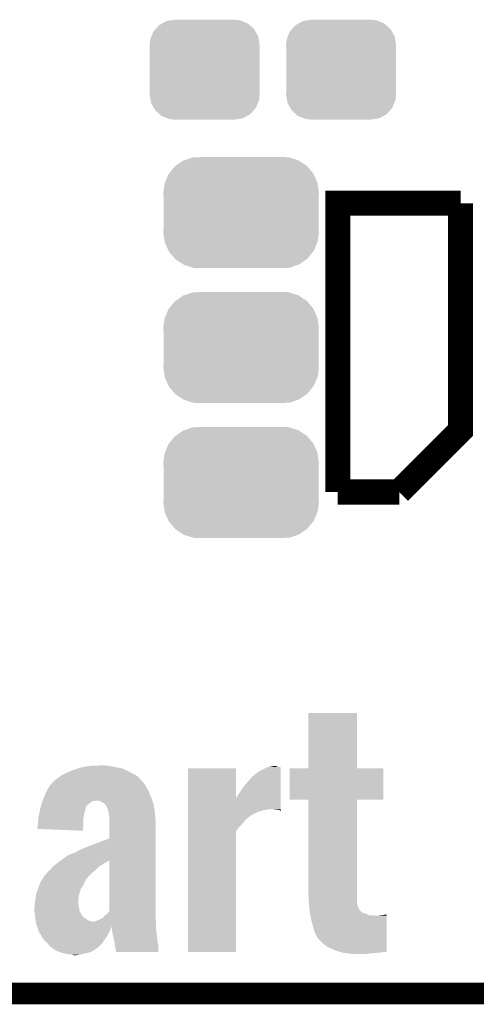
# Model space of a CAD drawing. Extents: x -1.3 to 24.2, y -3.9 to 39.2.
# Tile 3 of 53: x 4.2 to 7.4, y -3.9 to 3. Entities that reach past the tile are written whole.
import ezdxf

# ---------------------------------------------------------------- set-up
doc = ezdxf.new("R2010")
doc.units = 0
doc.layers.get('0').update_dxf_attribs({"linetype": 'CONTINUOUS'})
for name, color, linetype in [('SMART_DOF_6_CLICK_V100_GKO', 5, 'CONTINUOUS'), ('SMART_DOF_6_CLICK_V100_GTO', 14, 'CONTINUOUS'), ('SMART_DOF_6_CLICK_V100_GTS', 12, 'CONTINUOUS')]:
    doc.layers.add(name, color=color, linetype=linetype)

# ---------------------------------------------------------------- blocks, each defined once
blk = doc.blocks.new('CUSTOM_72')
for points in [[(-0.268438, 0.342124), (-0.233628, 0.347838), (0.2622, 0.342124), (0.247972, 0.347838)], [(-0.233628, 0.347838), (-0.20955, 0.35179), (0.247972, 0.347838), (0.20955, 0.35179)], [(-0.360486, 0.26887), (-0.34504, 0.286174), (0.357822, 0.26887), (0.348152, 0.286174)], [(-0.34504, 0.286174), (-0.320744, 0.31339), (0.348152, 0.286174), (0.317222, 0.31339)], [(-0.320744, 0.31339), (-0.298526, 0.325596), (0.317222, 0.31339), (0.30335, 0.325596)], [(-0.298526, 0.325596), (-0.268438, 0.342124), (0.30335, 0.325596), (0.2622, 0.342124)], [(-0.38735, 0.17526), (-0.383124, 0.213652), (0.38735, 0.17526), (0.380766, 0.213652)], [(-0.383124, 0.213652), (-0.37475, 0.234078), (0.380766, 0.213652), (0.377262, 0.234078)], [(-0.37475, 0.234078), (-0.360486, 0.26887), (0.377262, 0.234078), (0.357822, 0.26887)], [(-0.38608, 0.154124), (-0.38735, 0.17526), (0.38608, 0.154124), (0.38735, 0.17526)], [(-0.38608, -0.154124), (-0.38608, 0.154124), (0.38608, -0.154124), (0.38608, 0.154124)], [(-0.38735, -0.17526), (-0.38608, -0.154124), (0.38735, -0.17526), (0.38608, -0.154124)], [(-0.380764, -0.213652), (-0.38735, -0.17526), (0.383124, -0.213652), (0.38735, -0.17526)], [(-0.377262, -0.234078), (-0.380764, -0.213652), (0.374748, -0.234078), (0.383124, -0.213652)], [(-0.35782, -0.26887), (-0.377262, -0.234078), (0.360486, -0.26887), (0.374748, -0.234078)], [(-0.348152, -0.286174), (-0.35782, -0.26887), (0.345038, -0.286174), (0.360486, -0.26887)], [(-0.31722, -0.31339), (-0.348152, -0.286174), (0.320744, -0.31339), (0.345038, -0.286174)], [(-0.30335, -0.325596), (-0.31722, -0.31339), (0.298524, -0.325596), (0.320744, -0.31339)], [(-0.262198, -0.342124), (-0.30335, -0.325596), (0.268438, -0.342124), (0.298524, -0.325596)], [(-0.247972, -0.347838), (-0.262198, -0.342124), (0.233626, -0.347838), (0.268438, -0.342124)], [(-0.20955, -0.35179), (-0.247972, -0.347838), (0.20955, -0.35179), (0.233626, -0.347838)]]:
    blk.add_solid(points)
blk = doc.blocks.new('CUSTOM_76')
for points in [[(-0.45942, 0.329798), (-0.408486, 0.365334), (0.461172, 0.329798), (0.40664, 0.365334)], [(-0.408486, 0.365334), (-0.398144, 0.368824), (0.40664, 0.365334), (0.401284, 0.368824)], [(-0.398144, 0.368824), (-0.340756, 0.388186), (0.401284, 0.368824), (0.337274, 0.388186)], [(-0.340756, 0.388186), (-0.308722, 0.38952), (0.337274, 0.388186), (0.332862, 0.38952)], [(-0.308722, 0.38952), (-0.269336, 0.39116), (0.332862, 0.38952), (0.269336, 0.39116)], [(-0.506452, 0.275566), (-0.46711, 0.324432), (0.50774, 0.275566), (0.46578, 0.324432)], [(-0.46711, 0.324432), (-0.45942, 0.329798), (0.46578, 0.324432), (0.461172, 0.329798)], [(-0.539378, 0.202748), (-0.536172, 0.210462), (0.538362, 0.202748), (0.537258, 0.210462)], [(-0.536172, 0.210462), (-0.511936, 0.268752), (0.537258, 0.210462), (0.51083, 0.268752)], [(-0.511936, 0.268752), (-0.506452, 0.275566), (0.51083, 0.268752), (0.50774, 0.275566)], [(-0.54737, 0.1397), (-0.539378, 0.202748), (0.54737, 0.1397), (0.538362, 0.202748)], [(-0.5461, 0.114396), (-0.54737, 0.1397), (0.5461, 0.114396), (0.54737, 0.1397)], [(-0.5461, -0.114396), (-0.5461, 0.114396), (0.5461, -0.114396), (0.5461, 0.114396)], [(-0.54737, -0.1397), (-0.5461, -0.114396), (0.54737, -0.1397), (0.5461, -0.114396)], [(-0.538362, -0.202744), (-0.54737, -0.1397), (0.53938, -0.202744), (0.54737, -0.1397)], [(-0.53726, -0.210462), (-0.538362, -0.202744), (0.53617, -0.210462), (0.53938, -0.202744)], [(-0.510832, -0.26875), (-0.53726, -0.210462), (0.511938, -0.26875), (0.53617, -0.210462)], [(-0.507742, -0.275566), (-0.510832, -0.26875), (0.50645, -0.275566), (0.511938, -0.26875)], [(-0.465784, -0.32443), (-0.507742, -0.275566), (0.46711, -0.32443), (0.50645, -0.275566)], [(-0.461176, -0.329798), (-0.465784, -0.32443), (0.459416, -0.329798), (0.46711, -0.32443)], [(-0.406646, -0.365332), (-0.461176, -0.329798), (0.408488, -0.365332), (0.459416, -0.329798)], [(-0.401288, -0.368824), (-0.406646, -0.365332), (0.398138, -0.368824), (0.408488, -0.365332)], [(-0.337284, -0.388186), (-0.401288, -0.368824), (0.340756, -0.388186), (0.398138, -0.368824)], [(-0.332868, -0.389522), (-0.337284, -0.388186), (0.308672, -0.389522), (0.340756, -0.388186)], [(-0.269336, -0.39116), (-0.332868, -0.389522), (0.269336, -0.39116), (0.308672, -0.389522)]]:
    blk.add_solid(points)

msp = doc.modelspace()

# ---------------------------------------------------------------- linework, layer by layer
at = {"layer": 'SMART_DOF_6_CLICK_V100_GKO', "const_width": 0.1524}
msp.add_lwpolyline([(-1.27, -3.81), (21.59, -3.81)], dxfattribs=at)
at = {"layer": 'SMART_DOF_6_CLICK_V100_GTO', "const_width": 0.1778}
for points in [[(6.4262, -0.2794), (6.4262, 1.7526), (7.2898, 1.7526)], [(6.858, -0.2794), (7.2898, 0.1524), (7.2898, 1.7526)], [(6.4262, -0.2794), (6.858, -0.2794)]]:
    msp.add_lwpolyline(points, dxfattribs=at)
at = {"layer": 'SMART_DOF_6_CLICK_V100_GTO'}
for points in [[(6.21792, -2.225016), (6.217942, -1.836444), (6.560844, -2.225016), (6.56082, -1.836444)], [(6.217942, -1.836444), (6.217944, -1.83642), (6.56082, -1.836444), (6.217944, -1.83642)], [(4.5934, -2.227582), (4.62534, -2.21742), (4.914902, -2.227582), (4.864096, -2.21742)], [(4.62534, -2.21742), (4.672966, -2.2098), (4.864096, -2.21742), (4.825998, -2.2098)], [(4.672966, -2.2098), (4.688842, -2.20726), (4.825998, -2.2098), (4.80822, -2.20726)], [(4.688842, -2.20726), (4.75996, -2.20472), (4.80822, -2.20726), (4.79044, -2.20472)], [(5.923282, -2.219958), (5.934606, -2.217442), (6.024878, -2.219958), (6.02488, -2.217442)], [(5.934606, -2.217442), (5.94614, -2.21488), (6.02488, -2.217442), (6.004562, -2.21488)], [(5.94614, -2.21488), (5.97407, -2.209802), (6.004562, -2.21488), (5.989322, -2.209802)], [(5.97407, -2.209802), (5.974082, -2.2098), (5.989322, -2.209802), (5.974082, -2.2098)], [(4.46278, -2.28854), (4.48455, -2.273302), (5.022666, -2.28854), (5.006338, -2.273302)], [(4.48455, -2.273302), (4.488182, -2.27076), (5.006338, -2.273302), (5.001256, -2.27076)], [(4.488182, -2.27076), (4.52374, -2.25298), (5.001256, -2.27076), (4.965696, -2.25298)], [(4.52374, -2.25298), (4.569458, -2.2352), (4.965696, -2.25298), (4.930138, -2.2352)], [(4.569458, -2.2352), (4.5934, -2.227582), (4.930138, -2.2352), (4.914902, -2.227582)], [(5.37212, -2.433282), (5.372122, -2.225064), (5.709962, -2.433282), (5.70992, -2.225064)], [(5.372122, -2.225064), (5.372124, -2.22504), (5.70992, -2.225064), (5.372124, -2.22504)], [(5.78866, -2.3241), (5.826762, -2.280918), (6.02487, -2.3241), (6.024874, -2.280918)], [(5.826762, -2.280918), (5.872482, -2.24536), (6.024874, -2.280918), (6.024876, -2.24536)], [(5.872482, -2.24536), (5.923282, -2.219958), (6.024876, -2.24536), (6.024878, -2.219958)], [(6.08838, -2.445996), (6.088402, -2.225064), (6.746216, -2.445996), (6.74624, -2.225064)], [(6.088402, -2.225064), (6.088404, -2.22504), (6.74624, -2.225064), (6.560844, -2.22504)], [(6.088404, -2.22504), (6.21792, -2.225016), (6.560844, -2.22504), (6.560844, -2.225016)], [(4.37829, -2.38252), (4.395938, -2.35204), (5.0927, -2.38252), (5.07492, -2.35204)], [(4.395938, -2.35204), (4.401822, -2.341878), (5.07492, -2.35204), (5.068824, -2.341878)], [(4.401822, -2.341878), (4.417058, -2.326642), (5.068824, -2.341878), (5.059682, -2.326642)], [(4.417058, -2.326642), (4.429762, -2.313938), (5.059682, -2.326642), (5.046982, -2.313938)], [(4.429762, -2.313938), (4.434836, -2.308864), (5.046982, -2.313938), (5.044442, -2.308864)], [(4.434836, -2.308864), (4.442464, -2.301238), (5.044442, -2.308864), (5.036272, -2.301238)], [(4.442464, -2.301238), (4.447542, -2.298698), (5.036272, -2.301238), (5.03355, -2.298698)], [(4.447542, -2.298698), (4.46278, -2.28854), (5.03355, -2.298698), (5.022666, -2.28854)], [(5.75564, -2.36474), (5.78866, -2.3241), (6.024868, -2.36474), (6.02487, -2.3241)], [(4.359654, -2.4257), (4.37388, -2.390138), (5.11048, -2.4257), (5.095838, -2.390138)], [(4.37388, -2.390138), (4.37829, -2.38252), (5.095838, -2.390138), (5.0927, -2.38252)], [(5.717542, -2.425694), (5.720082, -2.415538), (6.024862, -2.425694), (6.024864, -2.415538)], [(5.720082, -2.415538), (5.73278, -2.400298), (6.024864, -2.415538), (6.024864, -2.400298)], [(5.73278, -2.400298), (5.75564, -2.36474), (6.024864, -2.400298), (6.024868, -2.36474)], [(4.33183, -2.50952), (4.33578, -2.491744), (4.65074, -2.50952), (4.655818, -2.491744)], [(4.33578, -2.491744), (4.335782, -2.49174), (4.655818, -2.491744), (4.65582, -2.49174)], [(4.335782, -2.49174), (4.33756, -2.486658), (4.65582, -2.49174), (4.6609, -2.486658)], [(4.33756, -2.486658), (4.343782, -2.46888), (4.6609, -2.486658), (4.681218, -2.46888)], [(4.343782, -2.46888), (4.348224, -2.456184), (4.681218, -2.46888), (4.701536, -2.456184)], [(4.348224, -2.456184), (4.349114, -2.45364), (4.701536, -2.456184), (4.7244, -2.45364)], [(4.349114, -2.45364), (4.35356, -2.44094), (5.120774, -2.45364), (5.116096, -2.44094)], [(4.35356, -2.44094), (4.359654, -2.4257), (5.116096, -2.44094), (5.11048, -2.4257)], [(4.782814, -2.471418), (4.747256, -2.45364), (5.127324, -2.471418), (5.120774, -2.45364)], [(4.784512, -2.473962), (4.782814, -2.471418), (5.12826, -2.473962), (5.127324, -2.471418)], [(4.792982, -2.486656), (4.784512, -2.473962), (5.130376, -2.486656), (5.12826, -2.473962)], [(4.798044, -2.489194), (4.792982, -2.486656), (5.1308, -2.489194), (5.130376, -2.486656)], [(4.79806, -2.491736), (4.798044, -2.489194), (5.131224, -2.491736), (5.1308, -2.489194)], [(4.810758, -2.524758), (4.79806, -2.491736), (5.136728, -2.524758), (5.131224, -2.491736)], [(5.372118, -2.5146), (5.37212, -2.433282), (6.024856, -2.5146), (6.024862, -2.433282)], [(5.709962, -2.433282), (5.717542, -2.425694), (6.024862, -2.433282), (6.024862, -2.425694)], [(6.217896, -2.44602), (6.08838, -2.445996), (6.746216, -2.44602), (6.746216, -2.445996)], [(6.217898, -2.446044), (6.217896, -2.44602), (6.56082, -2.446044), (6.746216, -2.44602)], [(6.21792, -3.098802), (6.217898, -2.446044), (6.56082, -3.098802), (6.56082, -2.446044)], [(4.318, -2.573018), (4.32562, -2.53746), (4.636452, -2.573018), (4.643118, -2.53746)], [(4.32562, -2.537458), (4.33183, -2.50952), (4.64312, -2.537458), (4.65074, -2.50952)], [(4.32562, -2.53746), (4.32562, -2.537458), (4.643118, -2.53746), (4.64312, -2.537458)], [(4.812452, -2.534918), (4.810758, -2.524758), (5.13842, -2.534918), (5.136728, -2.524758)], [(4.81838, -2.570478), (4.812452, -2.534918), (5.141266, -2.570478), (5.13842, -2.534918)], [(5.372116, -2.55524), (5.372118, -2.53238), (5.816596, -2.55524), (5.86232, -2.53238)], [(5.372116, -2.555246), (5.372116, -2.55524), (5.814054, -2.555246), (5.816596, -2.55524)], [(5.372116, -2.56286), (5.372116, -2.555246), (5.806438, -2.56286), (5.814054, -2.555246)], [(5.372116, -2.57048), (5.372116, -2.56286), (5.79628, -2.57048), (5.806438, -2.56286)], [(5.372118, -2.51714), (5.372118, -2.5146), (5.92328, -2.51714), (5.935978, -2.5146)], [(5.372118, -2.51968), (5.372118, -2.51714), (5.905498, -2.51968), (5.92328, -2.51714)], [(5.372118, -2.53238), (5.372118, -2.51968), (5.86232, -2.53238), (5.905498, -2.51968)], [(5.99948, -2.51714), (5.974082, -2.5146), (6.024856, -2.51714), (6.024856, -2.5146)], [(6.017248, -2.519682), (5.99948, -2.51714), (6.024856, -2.519682), (6.024856, -2.51714)], [(6.019794, -2.524744), (6.017248, -2.519682), (6.024856, -2.524744), (6.024856, -2.519682)], [(6.024856, -2.52476), (6.019794, -2.524744), (6.024856, -2.52476), (6.024856, -2.524744)], [(4.310382, -2.651734), (4.31546, -2.608578), (4.633312, -2.651734), (4.634594, -2.608578)], [(4.31546, -2.598418), (4.318, -2.588258), (4.634896, -2.598418), (4.635198, -2.588258)], [(4.31546, -2.608578), (4.31546, -2.598418), (4.634594, -2.608578), (4.634896, -2.598418)], [(4.318, -2.578102), (4.318, -2.573018), (4.6355, -2.578102), (4.636452, -2.573018)], [(4.318, -2.588258), (4.318, -2.578102), (4.635198, -2.588258), (4.6355, -2.578102)], [(4.81838, -2.598418), (4.81838, -2.570478), (5.1435, -2.598418), (5.141266, -2.570478)], [(4.81838, -2.717782), (4.81838, -2.598418), (5.1435, -2.717782), (5.1435, -2.598418)], [(5.372116, -2.583182), (5.372116, -2.57048), (5.781038, -2.583182), (5.79628, -2.57048)], [(5.372116, -2.59842), (5.372116, -2.583182), (5.76834, -2.59842), (5.781038, -2.583182)], [(5.372116, -2.61874), (5.372116, -2.59842), (5.750562, -2.61874), (5.76834, -2.59842)], [(5.372116, -2.641602), (5.372116, -2.61874), (5.7277, -2.641602), (5.750562, -2.61874)], [(4.632936, -2.66446), (4.310382, -2.651734), (4.632936, -2.66446), (4.633312, -2.651734)], [(5.3721, -3.517876), (5.372114, -2.669542), (5.709896, -3.517876), (5.70992, -2.669542)], [(5.372114, -2.669542), (5.372116, -2.641602), (5.70992, -2.669542), (5.7277, -2.641602)], [(4.65328, -2.7813), (4.699, -2.76352), (5.1435, -2.7813), (5.1435, -2.76352)], [(4.699, -2.76352), (4.75234, -2.7432), (5.1435, -2.76352), (5.1435, -2.7432)], [(4.75234, -2.7432), (4.81838, -2.717782), (5.1435, -2.7432), (5.1435, -2.717782)], [(4.516122, -2.844798), (4.528822, -2.83718), (5.1435, -2.844798), (5.1435, -2.83718)], [(4.528822, -2.83718), (4.55168, -2.82702), (5.1435, -2.83718), (5.1435, -2.82702)], [(4.55168, -2.82702), (4.579622, -2.81686), (5.1435, -2.82702), (5.1435, -2.81686)], [(4.579622, -2.81686), (4.6101, -2.79908), (5.1435, -2.81686), (5.1435, -2.79908)], [(4.6101, -2.79908), (4.65328, -2.7813), (5.1435, -2.79908), (5.1435, -2.7813)], [(4.419602, -2.918458), (4.435122, -2.90576), (4.744358, -2.918458), (4.762498, -2.90576)], [(4.435122, -2.90576), (4.44754, -2.8956), (4.762498, -2.90576), (4.779432, -2.8956)], [(4.44754, -2.8956), (4.454144, -2.89052), (4.779432, -2.8956), (4.7879, -2.89052)], [(4.454144, -2.89052), (4.467354, -2.880358), (4.7879, -2.89052), (4.805684, -2.880358)], [(4.467354, -2.880358), (4.470668, -2.877808), (4.805684, -2.880358), (4.815842, -2.877808)], [(4.470668, -2.877808), (4.477138, -2.872832), (4.815842, -2.877808), (4.818338, -2.872832)], [(4.477138, -2.872832), (4.48056, -2.8702), (5.1435, -2.872832), (5.1435, -2.8702)], [(4.48056, -2.8702), (4.511042, -2.849878), (5.1435, -2.8702), (5.1435, -2.849878)], [(4.511042, -2.849878), (4.516122, -2.844798), (5.1435, -2.849878), (5.1435, -2.844798)], [(4.818376, -3.228348), (4.818338, -2.872832), (5.1435, -3.228348), (5.1435, -2.872832)], [(4.3561, -2.989578), (4.36372, -2.97942), (4.669214, -2.989578), (4.677524, -2.97942)], [(4.36372, -2.97942), (4.370252, -2.971798), (4.677524, -2.97942), (4.683762, -2.971798)], [(4.370252, -2.971798), (4.378958, -2.96164), (4.683762, -2.971798), (4.69595, -2.96164)], [(4.378958, -2.96164), (4.394196, -2.946402), (4.69595, -2.96164), (4.714238, -2.946402)], [(4.394196, -2.946402), (4.39928, -2.94132), (4.714238, -2.946402), (4.71932, -2.94132)], [(4.39928, -2.94132), (4.415084, -2.92354), (4.71932, -2.94132), (4.7371, -2.92354)], [(4.415084, -2.92354), (4.419602, -2.918458), (4.7371, -2.92354), (4.744358, -2.918458)], [(4.324666, -3.05054), (4.333238, -3.02768), (4.63296, -3.05054), (4.64312, -3.02768)], [(4.333238, -3.02768), (4.33324, -3.027678), (4.64312, -3.02768), (4.64312, -3.027678)], [(4.33324, -3.027678), (4.340496, -3.01498), (4.64312, -3.027678), (4.65074, -3.01498)], [(4.340496, -3.01498), (4.346304, -3.00482), (4.65074, -3.01498), (4.655822, -3.00482)], [(4.346304, -3.00482), (4.349206, -2.99974), (4.655822, -3.00482), (4.6609, -2.99974)], [(4.349206, -2.99974), (4.353562, -2.992122), (4.6609, -2.99974), (4.667132, -2.992122)], [(4.353562, -2.992122), (4.3561, -2.989578), (4.667132, -2.992122), (4.669214, -2.989578)], [(4.30022, -3.126738), (4.302762, -3.108956), (4.60248, -3.126738), (4.607328, -3.108956)], [(4.302762, -3.108956), (4.30657, -3.0988), (4.607328, -3.108956), (4.6101, -3.0988)], [(4.30657, -3.0988), (4.316096, -3.073394), (4.6101, -3.0988), (4.617722, -3.073394)], [(4.316096, -3.073394), (4.324666, -3.05054), (4.617722, -3.073394), (4.63296, -3.05054)], [(6.222276, -3.15976), (6.21792, -3.098802), (6.56082, -3.15976), (6.56082, -3.098802)], [(4.290822, -3.19786), (4.292346, -3.182618), (4.60248, -3.19786), (4.59994, -3.182618)], [(4.292346, -3.182618), (4.2926, -3.18008), (4.59994, -3.182618), (4.59994, -3.18008)], [(4.2926, -3.18008), (4.295502, -3.15976), (4.59994, -3.18008), (4.59994, -3.15976)], [(4.295502, -3.15976), (4.30022, -3.126738), (4.59994, -3.15976), (4.60248, -3.126738)], [(6.223, -3.16992), (6.222276, -3.15976), (6.56209, -3.16992), (6.56082, -3.15976)], [(6.223814, -3.180082), (6.223, -3.16992), (6.56336, -3.180082), (6.56209, -3.16992)], [(6.226456, -3.213102), (6.223814, -3.180082), (6.573522, -3.213102), (6.56336, -3.180082)], [(4.29006, -3.20548), (4.290822, -3.19786), (4.604114, -3.20548), (4.60248, -3.19786)], [(4.29006, -3.228338), (4.29006, -3.20548), (4.60901, -3.228338), (4.604114, -3.20548)], [(4.290724, -3.233418), (4.29006, -3.228338), (4.610098, -3.233418), (4.60901, -3.228338)], [(4.2947, -3.263902), (4.290724, -3.233418), (4.62788, -3.263902), (4.610098, -3.233418)], [(4.782818, -3.263902), (4.800598, -3.251202), (5.1435, -3.263902), (5.1435, -3.251202)], [(4.800598, -3.251202), (4.818376, -3.228348), (5.1435, -3.251202), (5.1435, -3.228348)], [(6.22808, -3.233422), (6.226456, -3.213102), (6.589328, -3.233422), (6.573522, -3.213102)], [(6.228542, -3.235962), (6.22808, -3.233422), (6.591302, -3.235962), (6.589328, -3.233422)], [(6.229466, -3.241042), (6.228542, -3.235962), (6.598918, -3.241042), (6.591302, -3.235962)], [(6.23039, -3.24612), (6.229466, -3.241042), (6.616702, -3.24612), (6.598918, -3.241042)], [(6.232698, -3.25882), (6.23039, -3.24612), (6.644642, -3.25882), (6.616702, -3.24612)], [(6.73608, -3.25882), (6.7691, -3.253768), (6.769098, -3.25882), (6.7691, -3.253768)], [(4.295692, -3.271516), (4.2947, -3.263902), (4.63296, -3.271516), (4.62788, -3.263902)], [(4.297018, -3.281678), (4.295692, -3.271516), (4.650738, -3.281678), (4.63296, -3.271516)], [(4.29768, -3.28676), (4.297018, -3.281678), (4.657514, -3.28676), (4.650738, -3.281678)], [(4.29881, -3.296918), (4.29768, -3.28676), (4.671054, -3.296918), (4.657514, -3.28676)], [(4.299092, -3.29946), (4.29881, -3.296918), (4.683762, -3.29946), (4.671054, -3.296918)], [(4.299656, -3.30454), (4.299092, -3.29946), (4.701536, -3.30454), (4.683762, -3.29946)], [(4.299938, -3.307078), (4.299656, -3.30454), (5.14604, -3.307078), (5.14583, -3.30454)], [(4.30022, -3.309618), (4.299938, -3.307078), (5.14604, -3.309618), (5.14604, -3.307078)], [(4.307838, -3.33502), (4.30022, -3.309618), (5.14604, -3.33502), (5.14604, -3.309618)], [(4.709156, -3.30454), (4.7244, -3.29946), (5.14583, -3.30454), (5.145406, -3.29946)], [(4.7244, -3.29946), (4.74218, -3.29184), (5.145406, -3.29946), (5.144772, -3.29184)], [(4.74218, -3.29184), (4.765042, -3.28168), (5.144772, -3.29184), (5.143924, -3.28168)], [(4.765042, -3.28168), (4.772652, -3.279142), (5.143924, -3.28168), (5.143712, -3.279142)], [(4.772652, -3.279142), (4.774346, -3.2766), (5.143712, -3.279142), (5.1435, -3.2766)], [(4.774346, -3.2766), (4.782818, -3.263902), (5.1435, -3.2766), (5.1435, -3.263902)], [(6.23316, -3.26136), (6.232698, -3.25882), (6.687818, -3.26136), (6.644642, -3.25882)], [(6.23824, -3.289302), (6.23316, -3.26136), (6.769096, -3.289302), (6.769098, -3.26136)], [(6.25094, -3.33502), (6.23824, -3.289302), (6.769092, -3.33502), (6.769096, -3.289302)], [(6.71322, -3.26136), (6.73608, -3.25882), (6.769098, -3.26136), (6.769098, -3.25882)], [(4.308556, -3.336692), (4.307838, -3.33502), (5.14604, -3.336692), (5.14604, -3.33502)], [(4.30893, -3.337564), (4.308556, -3.336692), (4.833618, -3.337564), (4.83362, -3.336692)], [(4.314372, -3.35026), (4.30893, -3.337564), (4.828538, -3.35026), (4.833618, -3.337564)], [(4.315458, -3.352798), (4.314372, -3.35026), (4.827812, -3.352798), (4.828538, -3.35026)], [(4.317998, -3.36804), (4.315458, -3.352798), (4.823458, -3.36804), (4.827812, -3.352798)], [(4.318, -3.368042), (4.317998, -3.36804), (4.823458, -3.368042), (4.823458, -3.36804)], [(4.325616, -3.378194), (4.318, -3.368042), (4.817114, -3.378194), (4.823458, -3.368042)], [(4.32562, -3.380738), (4.325616, -3.378194), (4.815524, -3.380738), (4.817114, -3.378194)], [(4.330194, -3.38836), (4.32562, -3.380738), (4.810762, -3.38836), (4.815524, -3.380738)], [(4.342384, -3.408678), (4.330194, -3.38836), (4.800598, -3.408678), (4.810762, -3.38836)], [(4.834366, -3.34264), (4.83364, -3.336692), (5.14604, -3.34264), (5.14604, -3.336692)], [(4.8387, -3.3782), (4.834366, -3.34264), (5.14985, -3.3782), (5.14604, -3.34264)], [(4.84632, -3.41376), (4.8387, -3.3782), (5.15366, -3.41376), (5.14985, -3.3782)], [(6.261098, -3.37058), (6.25094, -3.33502), (6.769088, -3.37058), (6.769092, -3.33502)], [(6.27126, -3.395984), (6.261098, -3.37058), (6.769086, -3.395984), (6.769088, -3.37058)], [(4.356098, -3.431538), (4.342384, -3.408678), (4.784596, -3.431538), (4.800598, -3.408678)], [(4.384042, -3.459482), (4.356098, -3.431538), (4.765038, -3.459482), (4.784596, -3.431538)], [(4.389122, -3.464562), (4.384042, -3.459482), (4.759956, -3.464562), (4.765038, -3.459482)], [(4.401818, -3.479796), (4.389122, -3.464562), (4.74472, -3.479796), (4.759956, -3.464562)], [(4.846322, -3.413762), (4.84632, -3.41376), (5.15366, -3.413762), (5.15366, -3.41376)], [(4.846956, -3.416302), (4.846322, -3.413762), (5.15366, -3.416302), (5.15366, -3.413762)], [(4.849496, -3.426462), (4.846956, -3.416302), (5.1562, -3.426462), (5.15366, -3.416302)], [(4.853306, -3.441704), (4.849496, -3.426462), (5.1562, -3.441704), (5.1562, -3.426462)], [(4.85394, -3.44424), (4.853306, -3.441704), (5.156926, -3.44424), (5.1562, -3.441704)], [(4.855326, -3.459482), (4.85394, -3.44424), (5.16128, -3.459482), (5.156926, -3.44424)], [(4.85648, -3.472178), (4.855326, -3.459482), (5.162188, -3.472178), (5.16128, -3.459482)], [(6.27888, -3.408678), (6.27126, -3.395984), (6.769084, -3.408678), (6.769086, -3.395984)], [(6.28142, -3.416296), (6.27888, -3.408678), (6.769084, -3.416296), (6.769084, -3.408678)], [(6.31444, -3.45186), (6.28142, -3.416296), (6.769082, -3.45186), (6.769084, -3.416296)], [(6.350002, -3.4798), (6.31444, -3.45186), (6.769078, -3.4798), (6.769082, -3.45186)], [(4.413252, -3.48742), (4.401818, -3.479796), (4.737096, -3.48742), (4.74472, -3.479796)], [(4.417066, -3.489962), (4.413252, -3.48742), (4.729478, -3.489962), (4.737096, -3.48742)], [(4.42468, -3.49504), (4.417066, -3.489962), (4.72313, -3.49504), (4.729478, -3.489962)], [(4.427218, -3.497578), (4.42468, -3.49504), (4.719956, -3.497578), (4.72313, -3.49504)], [(4.431456, -3.50012), (4.427218, -3.497578), (4.71678, -3.50012), (4.719956, -3.497578)], [(4.452618, -3.51282), (4.431456, -3.50012), (4.699002, -3.51282), (4.71678, -3.50012)], [(4.48056, -3.522978), (4.452618, -3.51282), (4.673602, -3.522978), (4.699002, -3.51282)], [(4.48057, -3.52298), (4.48056, -3.522978), (4.673598, -3.52298), (4.673602, -3.522978)], [(4.504696, -3.52806), (4.48057, -3.52298), (4.64566, -3.52806), (4.673598, -3.52298)], [(4.528822, -3.53314), (4.504696, -3.52806), (4.627032, -3.53314), (4.64566, -3.52806)], [(4.551678, -3.53568), (4.528822, -3.53314), (4.617718, -3.53568), (4.627032, -3.53314)], [(4.86156, -3.489956), (4.85648, -3.472178), (5.163458, -3.489956), (5.162188, -3.472178)], [(4.86156, -3.495038), (4.86156, -3.489956), (5.16382, -3.495038), (5.163458, -3.489956)], [(4.86156, -3.507736), (4.86156, -3.495038), (5.163806, -3.507736), (5.16382, -3.495038)], [(4.864098, -3.515358), (4.86156, -3.507736), (5.163798, -3.515358), (5.163806, -3.507736)], [(4.8641, -3.517876), (4.864098, -3.515358), (5.163796, -3.517876), (5.163798, -3.515358)], [(5.163796, -3.5179), (4.8641, -3.517876), (5.163796, -3.5179), (5.163796, -3.517876)], [(5.709896, -3.5179), (5.3721, -3.517876), (5.709896, -3.5179), (5.709896, -3.517876)], [(6.39064, -3.50012), (6.350002, -3.4798), (6.769076, -3.50012), (6.769078, -3.4798)], [(6.43382, -3.51536), (6.39064, -3.50012), (6.769076, -3.51536), (6.769076, -3.50012)], [(6.443346, -3.5179), (6.43382, -3.51536), (6.769076, -3.5179), (6.769076, -3.51536)], [(6.443352, -3.517902), (6.443346, -3.5179), (6.743698, -3.517902), (6.769076, -3.5179)], [(6.462394, -3.52298), (6.443352, -3.517902), (6.728456, -3.52298), (6.743698, -3.517902)], [(6.471918, -3.52552), (6.462394, -3.52298), (6.690358, -3.52552), (6.71322, -3.52298)], [(6.50494, -3.52806), (6.471918, -3.52552), (6.664958, -3.52806), (6.680198, -3.52552)], [(6.527798, -3.53314), (6.50494, -3.52806), (6.624318, -3.53314), (6.649718, -3.52806)], [(4.569456, -3.54076), (4.551678, -3.53568), (4.582158, -3.54076), (4.617718, -3.53568)]]:
    msp.add_solid(points, dxfattribs=at)

# ---------------------------------------------------------------- block references
at = {"layer": 'SMART_DOF_6_CLICK_V100_GTS'}
for name, p in [('CUSTOM_72', (5.48894, 2.6924)), ('CUSTOM_72', (6.44906, 2.6924)), ('CUSTOM_76', (5.74548, 1.68656)), ('CUSTOM_76', (5.74548, 0.7366)), ('CUSTOM_76', (5.74548, -0.21336))]:
    msp.add_blockref(name, p, dxfattribs=at)

doc.saveas('drawing.dxf')
